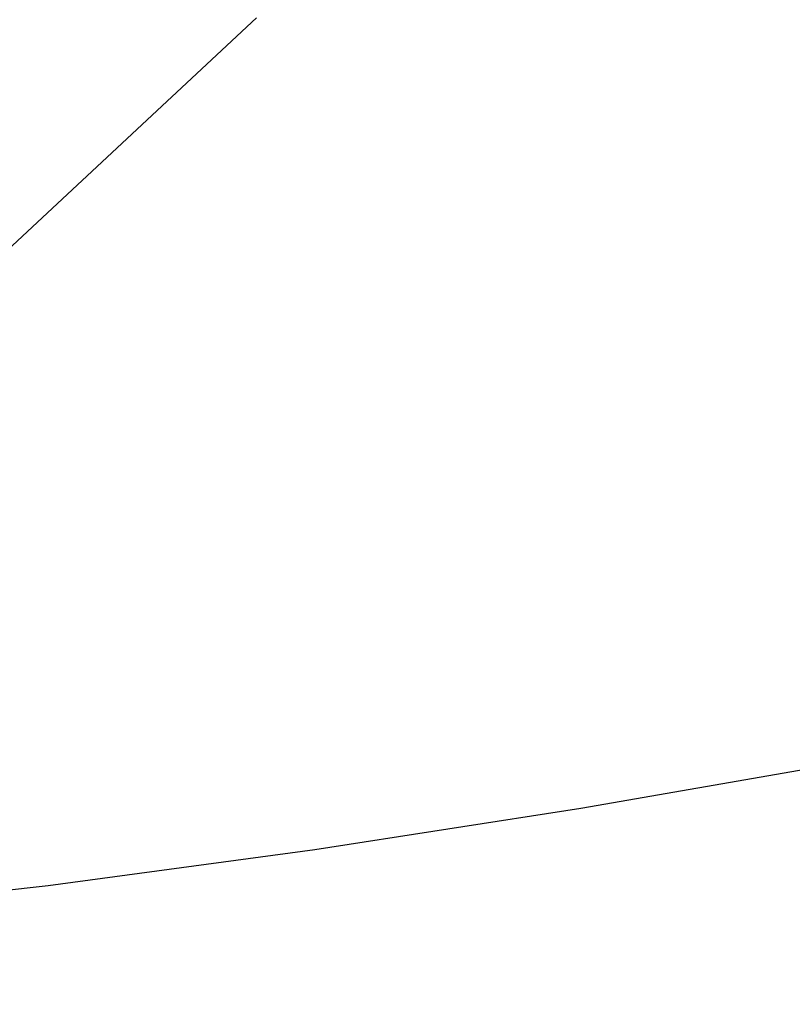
# Model space of a CAD drawing. Header units: millimetres. Extents: x 0 to 594, y 0 to 420.
# Tile 97 of 256: x 393.37 to 395.4, y 225.3 to 227.89. Entities that reach past the tile are written whole.
import ezdxf

# ---------------------------------------------------------------- set-up
doc = ezdxf.new("R2010")
doc.units = ezdxf.units.MM
doc.header["$LTSCALE"] = 32.67
doc.linetypes.add('PHANTOM', pattern=[0.8, 0.45, -0.05, 0.1, -0.05, 0.1, -0.05])
doc.layers.get('0').update_dxf_attribs({"linetype": 'CONTINUOUS'})
doc.layers.add('CRV', color=7, linetype='CONTINUOUS')
doc.layers.add('DRIV_DIM', color=7, linetype='CONTINUOUS')
doc.styles.get("Standard").update_dxf_attribs({"font": 'MS PGothic.ttf', "width": 0.8})
doc.dimstyles.new('DIMSTYLE_1', dxfattribs={"dimtxt": 3.8, "dimasz": 1.8, "dimexe": 0.18, "dimexo": 0.0625, "dimgap": 0.09, "dimtad": 1, "dimdec": 3, "dimlfac": 10, "dimdsep": 46, "dimtxsty": 'STANDARD', "dimblk": 'OPEN', "dimblk1": 'OPEN', "dimblk2": 'OPEN', "dimcen": 0.09, "dimadec": 0, "dimazin": 0, "dimtp": 0.001, "dimtm": 0.001, "dimtfac": 1, "dimtdec": 3, "dimtofl": 0, "dimtmove": 0, "dimatfit": 3, "dimldrblk": 'OPEN', "dimfxl": 1, "dimtolj": 1, "dimarcsym": 0})

# ---------------------------------------------------------------- blocks, each defined once
blk = doc.blocks.new('_OPEN')
at = {"color": 0, "linetype": 'ByBlock'}
for p, q in [((0, 0), (-1, 0.342)), ((-1, -0.342), (0, 0)), ((-1, 0), (0, 0))]:
    blk.add_line(p, q, dxfattribs=at)
blk = doc.blocks.new('*D16')
at = {"layer": 'DRIV_DIM', "color": 2, "linetype": 'Continuous'}
for p, q in [((388.9059, 249.2646), (388.9059, 151.842)), ((396.9059, 220.3946), (396.9059, 151.842)), ((388.9059, 153.842), (392.9059, 153.842)), ((396.9059, 153.842), (392.9059, 153.842))]:
    blk.add_line(p, q, dxfattribs=at)
at = {"layer": 'DRIV_DIM', "color": 2, "linetype": 'Continuous', "xscale": 1.8, "yscale": 1.8, "zscale": 1.8, "rotation": 180}
blk.add_blockref('_OPEN', (388.9059, 153.842), dxfattribs=at)
at = {"layer": 'DRIV_DIM', "color": 2, "linetype": 'Continuous', "xscale": 1.8, "yscale": 1.8, "zscale": 1.8}
blk.add_blockref('_OPEN', (396.9059, 153.842), dxfattribs=at)
at = {"layer": 'DRIV_DIM', "color": 2, "linetype": 'Continuous', "width": 0.8}
blk.add_text('80', height=3.8, dxfattribs=at).set_placement((390.0782, 154.792))

msp = doc.modelspace()

# ---------------------------------------------------------------- linework, layer by layer
at = {"layer": 'CRV', "color": 8, "linetype": 'PHANTOM'}
msp.add_line((393.99169, 227.89461), (391.32633, 225.40912), dxfattribs=at)
for centre, radius, start, end in [((388.90593, 261.89461), 108.95281, 350, 240), ((388.90593, 261.89461), 100.95281, 350, 240), ((436.1767, 253.5595), 52.95281, 212.114473, 140.830737), ((364.90593, 220.32539), 52.95281, 102.114473, 10.04379), ((388.90593, 261.89461), 36.56568, 273.79536, 291.552978)]:
    msp.add_arc(centre, radius, start, end, dxfattribs=at)

# ---------------------------------------------------------------- dimensions: what is measured, and where the dimension line sits
at = {"layer": 'DRIV_DIM', "color": 2, "linetype": 'Continuous'}
dim = msp.add_linear_dim(base=(396.90593, 153.84198), p1=(388.90593, 249.26465), p2=(396.90593, 220.39461), dimstyle='DIMSTYLE_1', dxfattribs=at)
dim.commit()
dim.dimension.update_dxf_attribs({"geometry": '*D16', "text_midpoint": (393.11816, 156.69198), "dimtype": 160})

doc.saveas('drawing.dxf')
